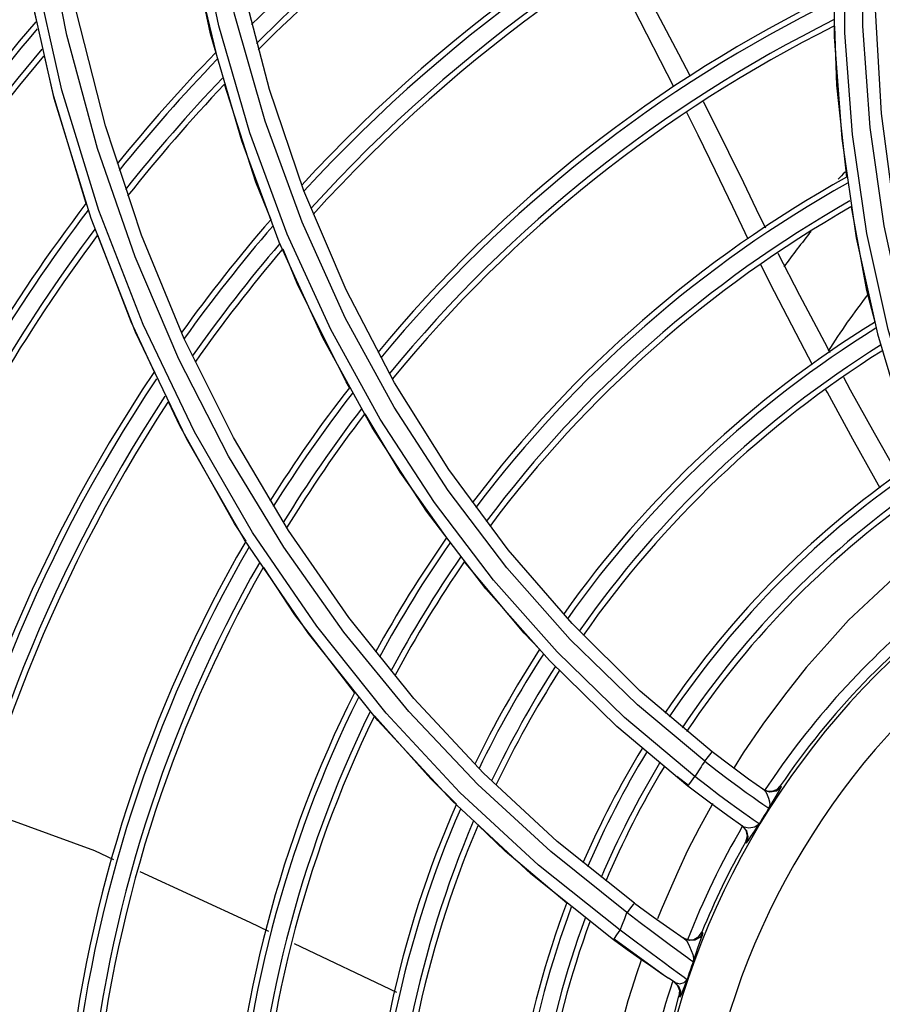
# Model space of a CAD drawing. Extents: x 40.7 to 137.4, y -250.8 to -221.5.
# Tile 118 of 256: x 56.4068 to 56.4823, y -230.5627 to -230.4765. Entities that reach past the tile are written whole.
import ezdxf

# ---------------------------------------------------------------- set-up
doc = ezdxf.new("R2010")
doc.units = 0
doc.header["$MEASUREMENT"] = 0
doc.layers.get('0').update_dxf_attribs({"linetype": 'CONTINUOUS'})

msp = doc.modelspace()

# ---------------------------------------------------------------- linework, layer by layer
at = {"color": 155}
for p, q in [((56.47802926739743, -230.4689098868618), (56.478047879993, -230.4780408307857)), ((56.40985427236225, -230.4834330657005), (56.4073588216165, -230.47241399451)), ((56.42865669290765, -230.4826366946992), (56.42622328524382, -230.4732757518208)), ((56.41432674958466, -230.4858390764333), (56.41177126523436, -230.475763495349)), ((56.46402783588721, -230.4824268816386), (56.46049268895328, -230.4755413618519)), ((56.478047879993, -230.4780408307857), (56.47870492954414, -230.4869482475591)), ((56.43167914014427, -230.4915170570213), (56.42865669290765, -230.4826366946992)), ((56.41306762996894, -230.4939260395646), (56.40985427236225, -230.4834330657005)), ((56.48216099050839, -230.4847448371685), (56.48333349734, -230.49358949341)), ((56.41748348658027, -230.495388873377), (56.41432674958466, -230.4858390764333)), ((56.47870492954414, -230.4869482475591), (56.47997369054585, -230.4956198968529)), ((56.42952570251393, -230.4960099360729), (56.42623823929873, -230.4871480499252)), ((56.43537888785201, -230.500183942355), (56.43167914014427, -230.4915170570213)), ((56.41694559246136, -230.5038683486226), (56.41306762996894, -230.4939260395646)), ((56.42121166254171, -230.5044537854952), (56.41748348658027, -230.495388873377)), ((56.47997369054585, -230.4956198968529), (56.48182822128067, -230.5040328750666)), ((56.43334443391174, -230.504365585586), (56.42952570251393, -230.4960099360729)), ((56.43961056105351, -230.5083022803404), (56.43537888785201, -230.500183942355)), ((56.42143729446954, -230.5132428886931), (56.41694559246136, -230.5038683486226)), ((56.48182822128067, -230.5040328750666), (56.48424010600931, -230.512155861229)), ((56.42551714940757, -230.5131061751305), (56.42121166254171, -230.5044537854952)), ((56.43765318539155, -230.5122086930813), (56.43334443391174, -230.504365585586)), ((56.43567070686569, -230.5087272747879), (56.4353755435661, -230.508234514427)), ((56.4264947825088, -230.5220375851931), (56.42143729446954, -230.5132428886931)), ((56.43031957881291, -230.5212317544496), (56.42551714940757, -230.5131061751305)), ((56.43207400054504, -230.5302451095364), (56.4264947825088, -230.5220375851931)), ((56.45512152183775, -230.5293806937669), (56.44952823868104, -230.5229162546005)), ((56.4531408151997, -230.5326174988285), (56.44758402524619, -230.5263343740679)), ((56.46108782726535, -230.5352799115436), (56.45512152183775, -230.5293806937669)), ((56.43813250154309, -230.5378582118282), (56.43207400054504, -230.5302451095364)), ((56.4590457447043, -230.5383733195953), (56.4531408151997, -230.5326174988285)), ((56.46738611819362, -230.5406045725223), (56.46108782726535, -230.5352799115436)), ((56.44739169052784, -230.5424528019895), (56.44130010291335, -230.5359228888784)), ((56.44463007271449, -230.544870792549), (56.43813250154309, -230.5378582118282)), ((56.46526142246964, -230.543592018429), (56.4590457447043, -230.5383733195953)), ((56.45383184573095, -230.5484269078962), (56.44739169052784, -230.5424528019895)), ((56.46530262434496, -230.5435372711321), (56.46427595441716, -230.54276461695)), ((56.47179727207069, -230.5438620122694), (56.47219464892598, -230.5440353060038)), ((56.47302595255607, -230.5438824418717), (56.47333536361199, -230.5435793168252)), ((56.47333536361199, -230.5435793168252), (56.47343253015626, -230.5436470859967)), ((56.47035121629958, -230.5441397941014), (56.47095264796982, -230.5445691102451)), ((56.45152094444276, -230.551270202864), (56.44463007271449, -230.544870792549)), ((56.47062887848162, -230.5463010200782), (56.47013977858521, -230.5459540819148)), ((56.46995834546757, -230.5470444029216), (56.47031128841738, -230.547448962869)), ((56.47005916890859, -230.5471146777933), (56.47058032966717, -230.5472361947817)), ((56.4704306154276, -230.5479699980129), (56.47028902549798, -230.5484873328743)), ((56.47031128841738, -230.547448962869), (56.4704306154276, -230.5479699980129)), ((56.46057597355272, -230.553831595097), (56.45383184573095, -230.5484269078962)), ((56.47028901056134, -230.548487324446), (56.47039016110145, -230.548557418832)), ((56.45875269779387, -230.5570387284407), (56.45152094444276, -230.551270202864)), ((56.46494065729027, -230.5569239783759), (56.46484458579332, -230.5568590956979)), ((56.46484563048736, -230.5568598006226), (56.46529743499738, -230.5570354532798)), ((56.4661986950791, -230.55676238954), (56.46647731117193, -230.5563642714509)), ((56.46657214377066, -230.5564278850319), (56.46647731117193, -230.5563642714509)), ((56.4308317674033, -230.5573541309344), (56.43977758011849, -230.5616227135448)), ((56.46310696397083, -230.5601045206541), (56.4587949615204, -230.5569803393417)), ((56.46374370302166, -230.557499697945), (56.46520631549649, -230.5585864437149)), ((56.46452067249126, -230.5600435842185), (56.4638035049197, -230.5595090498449)), ((56.46492488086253, -230.5603429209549), (56.46452067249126, -230.5600435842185)), ((56.46413588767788, -230.5607866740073), (56.4635530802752, -230.5604022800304)), ((56.46402240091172, -230.5607123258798), (56.46435139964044, -230.5610485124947)), ((56.4641357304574, -230.5607868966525), (56.46455284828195, -230.5608901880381)), ((56.46446508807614, -230.5611223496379), (56.46413588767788, -230.5607866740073)), ((56.46435139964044, -230.5610485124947), (56.46450958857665, -230.5614898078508)), ((56.46446895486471, -230.5619584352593), (56.46458318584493, -230.5620321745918)), ((56.46450958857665, -230.5614898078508), (56.46446911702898, -230.561957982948))]:
    msp.add_line(p, q, dxfattribs=at)
for points in [[(56.42074550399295, -230.5062530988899), (56.41691575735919, -230.4972858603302), (56.4136368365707, -230.4878180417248), (56.41096351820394, -230.4779086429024), (56.40892043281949, -230.4674999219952), (56.40756752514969, -230.4566709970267), (56.4069513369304, -230.445517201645), (56.40713896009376, -230.4340562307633)], [(56.43151970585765, -230.494268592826), (56.42827969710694, -230.4854105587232), (56.42562175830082, -230.4760458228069), (56.42359796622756, -230.4662017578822), (56.4222569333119, -230.4558888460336), (56.4216497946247, -230.4451331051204), (56.42182709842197, -230.4339926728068)], [(56.46587471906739, -230.542757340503), (56.45971292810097, -230.5375916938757), (56.45381594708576, -230.5318529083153), (56.44826209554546, -230.5255812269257), (56.44309736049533, -230.5187956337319), (56.43834813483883, -230.5114912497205), (56.43404327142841, -230.5036576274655), (56.43022814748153, -230.4953075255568), (56.42694474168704, -230.4864468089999), (56.4242387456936, -230.4770868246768), (56.42215865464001, -230.4672461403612), (56.42075383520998, -230.4569471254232), (56.42007446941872, -230.4462175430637), (56.42017070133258, -230.435094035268)], [(56.4593401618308, -230.5561987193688), (56.45219387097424, -230.5505074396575), (56.44532276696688, -230.5441472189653), (56.43887165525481, -230.5372097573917), (56.43279880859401, -230.5296064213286), (56.42719885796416, -230.5213925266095), (56.42212435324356, -230.5125866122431), (56.41762273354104, -230.5032028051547), (56.41373674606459, -230.493241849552), (56.41051773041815, -230.4827159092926), (56.40802290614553, -230.4716549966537), (56.40630832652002, -230.460093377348), (56.40542887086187, -230.4480700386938), (56.40544201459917, -230.435632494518)], [(56.48947334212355, -230.5186458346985), (56.48657994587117, -230.5109164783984), (56.48421751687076, -230.5028892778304), (56.48240779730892, -230.4945717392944), (56.48117817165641, -230.4859719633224), (56.48056039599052, -230.477111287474), (56.48058605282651, -230.468028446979), (56.48128416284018, -230.4587472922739)], [(56.40832379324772, -230.4767142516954), (56.40740374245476, -230.4726555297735), (56.40616948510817, -230.4645740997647)], [(56.48180623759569, -230.4663917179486), (56.48164326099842, -230.475666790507), (56.48216099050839, -230.4847448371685)], [(56.42400608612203, -230.4794241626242), (56.42202887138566, -230.4711207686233), (56.42132440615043, -230.4667015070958)], [(56.42623823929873, -230.4871480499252), (56.42352664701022, -230.4777905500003), (56.42143849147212, -230.4679546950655)], [(56.48812435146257, -230.5195353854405), (56.48517950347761, -230.5117414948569), (56.48276864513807, -230.5036355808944), (56.48091517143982, -230.4952403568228), (56.47964688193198, -230.4865802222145), (56.47899108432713, -230.4776820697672), (56.47897524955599, -230.4685589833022)], [(56.46547161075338, -230.4815050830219), (56.46445376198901, -230.4795589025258), (56.46260336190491, -230.4760417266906), (56.46055737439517, -230.4721070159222), (56.45985288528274, -230.4707318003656)], [(56.47915709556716, -230.4903075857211), (56.47828019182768, -230.4822739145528), (56.478102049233, -230.4771149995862)], [(56.41264723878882, -230.492618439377), (56.40980734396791, -230.4832588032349), (56.40900306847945, -230.4797108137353)], [(56.42882437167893, -230.4940449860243), (56.42749031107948, -230.4907642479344), (56.42474730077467, -230.482196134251)], [(56.47205704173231, -230.4947830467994), (56.47151860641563, -230.4936933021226), (56.47013313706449, -230.4908247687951), (56.46883955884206, -230.4881528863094), (56.46752454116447, -230.4854941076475), (56.46662137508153, -230.4837272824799)], [(56.47053439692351, -230.4957468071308), (56.46917377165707, -230.4929155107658), (56.46767580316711, -230.4897725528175), (56.46616149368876, -230.4866539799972), (56.46513730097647, -230.4846155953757)], [(56.48164271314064, -230.5030094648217), (56.48090949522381, -230.500220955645), (56.47955790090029, -230.4929152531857)], [(56.46672401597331, -230.5414069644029), (56.46084953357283, -230.5364779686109), (56.45496324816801, -230.5307546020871), (56.44943639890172, -230.5245087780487), (56.44429203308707, -230.517733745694), (56.43956732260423, -230.5104353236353), (56.43529631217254, -230.5026118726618), (56.43151970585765, -230.494268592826)], [(56.41862716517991, -230.5073808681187), (56.41656743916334, -230.5029901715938), (56.41365620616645, -230.4954062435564)], [(56.4353755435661, -230.508234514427), (56.43115530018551, -230.4997772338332), (56.42986838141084, -230.4966124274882)], [(56.47770306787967, -230.5056784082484), (56.47722439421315, -230.5047973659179), (56.47503997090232, -230.5006766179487), (56.47315948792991, -230.4970115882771)], [(56.47615661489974, -230.5067376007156), (56.47509247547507, -230.5047367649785), (56.47281372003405, -230.5003381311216), (56.4716413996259, -230.4979885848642)], [(56.45993036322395, -230.5546560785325), (56.4532670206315, -230.5493286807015), (56.44688954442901, -230.5434657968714), (56.44084538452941, -230.5370596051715), (56.43517636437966, -230.5301286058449), (56.42991372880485, -230.5226813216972), (56.42509089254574, -230.5147207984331), (56.42074550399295, -230.5062530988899)], [(56.44952823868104, -230.5229162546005), (56.44434808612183, -230.5158939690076), (56.43961056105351, -230.5083022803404)], [(56.48363958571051, -230.5163667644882), (56.48340159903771, -230.5159510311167), (56.48157897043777, -230.5127289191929), (56.47948145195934, -230.5089516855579), (56.47888316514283, -230.5078504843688)], [(56.48206904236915, -230.5175200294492), (56.48162259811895, -230.5167386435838), (56.47966892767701, -230.5132438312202), (56.47745152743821, -230.5091723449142), (56.47732470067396, -230.5089338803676)], [(56.42663261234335, -230.5221568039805), (56.42561854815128, -230.5206196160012), (56.42082829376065, -230.5120729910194), (56.41984684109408, -230.5099808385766)], [(56.44417932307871, -230.5218777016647), (56.44010446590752, -230.5161292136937), (56.43704466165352, -230.5110210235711)], [(56.44758402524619, -230.5263343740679), (56.44241069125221, -230.5195309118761), (56.43765318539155, -230.5122086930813)], [(56.44130010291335, -230.5359228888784), (56.4355980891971, -230.5288483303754), (56.43031957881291, -230.5212317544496)], [(56.45230442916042, -230.5316440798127), (56.45092723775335, -230.530226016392), (56.44571760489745, -230.5239611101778)], [(56.48561727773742, -230.5233237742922), (56.48361781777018, -230.5250605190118), (56.48147225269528, -230.5270444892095), (56.47930860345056, -230.5290817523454), (56.47744236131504, -230.5311895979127), (56.4756095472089, -230.5332147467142), (56.47370251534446, -230.5356290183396), (56.47179328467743, -230.5381805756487), (56.47007584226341, -230.5406937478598), (56.46930145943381, -230.5419650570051)], [(56.43611255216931, -230.5354046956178), (56.43089764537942, -230.5286220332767), (56.42816279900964, -230.5244763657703)], [(56.44503526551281, -230.5451699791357), (56.44276981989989, -230.5429693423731), (56.4378596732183, -230.5374574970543)], [(56.4667240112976, -230.5414074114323), (56.46705473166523, -230.5409899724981), (56.46729295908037, -230.5407015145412), (56.4673861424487, -230.5406045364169)], [(56.4718962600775, -230.543931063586), (56.47055253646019, -230.5429794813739), (56.46903343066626, -230.5418639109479), (56.46738611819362, -230.5406045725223)], [(56.46672401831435, -230.5414074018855), (56.46780275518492, -230.5422460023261), (56.46876944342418, -230.5429788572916), (56.46962218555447, -230.5436105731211), (56.47035121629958, -230.5441397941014)], [(56.46526136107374, -230.543592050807), (56.46533860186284, -230.5434695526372), (56.46556466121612, -230.5431624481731), (56.46587451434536, -230.5427581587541)], [(56.47013977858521, -230.5459540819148), (56.46953835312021, -230.5455216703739), (56.46880390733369, -230.5449861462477), (56.46794365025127, -230.544347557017), (56.46696636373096, -230.5436063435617), (56.4658744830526, -230.5427581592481)], [(56.47005946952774, -230.5471145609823), (56.46874276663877, -230.5461884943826), (56.46711592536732, -230.545002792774), (56.46526136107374, -230.543592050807)], [(56.47189627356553, -230.5439310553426), (56.47205830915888, -230.544100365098), (56.47219617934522, -230.5443457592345)], [(56.47343253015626, -230.5436470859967), (56.47298995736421, -230.5440243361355), (56.47243193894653, -230.5441242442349), (56.47189636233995, -230.5439311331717)], [(56.47219464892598, -230.5440353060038), (56.47262564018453, -230.5440419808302), (56.47302595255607, -230.5438824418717)], [(56.47233559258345, -230.5455236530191), (56.47261244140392, -230.5450535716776), (56.47287137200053, -230.5446225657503), (56.47309052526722, -230.5442603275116), (56.47325648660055, -230.5439833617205), (56.47336603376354, -230.5437938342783), (56.47342233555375, -230.5436855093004), (56.47343270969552, -230.5436468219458)], [(56.47095264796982, -230.5445691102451), (56.47143423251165, -230.5449076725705), (56.47180750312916, -230.5451659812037), (56.47208242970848, -230.5453535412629), (56.47233575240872, -230.5455237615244)], [(56.47219617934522, -230.5443457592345), (56.47231364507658, -230.5446423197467), (56.47239756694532, -230.5449570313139), (56.47241224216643, -230.5452562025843), (56.47233576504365, -230.5455237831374)], [(56.40350763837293, -230.5456398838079), (56.41335467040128, -230.5492424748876), (56.41503564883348, -230.5500164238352)], [(56.46741238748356, -230.5451250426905), (56.46736748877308, -230.5452008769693), (56.46623795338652, -230.5472745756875), (56.46523465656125, -230.5492411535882), (56.46437030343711, -230.5511036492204), (56.46361449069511, -230.5528204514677), (56.46291283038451, -230.5544324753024), (56.46258458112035, -230.5552087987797)], [(56.47148738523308, -230.5468947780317), (56.47123888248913, -230.5467255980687), (56.47097299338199, -230.5465419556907), (56.47062887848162, -230.5463010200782)], [(56.45467822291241, -230.5538287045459), (56.44928451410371, -230.54929766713), (56.44692927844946, -230.5470098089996)], [(56.47039016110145, -230.548557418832), (56.47053187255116, -230.5480396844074), (56.47041241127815, -230.5475185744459), (56.47005935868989, -230.5471144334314)], [(56.47039155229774, -230.5485549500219), (56.47051749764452, -230.5483969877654), (56.47077029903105, -230.5480087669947), (56.47109713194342, -230.5474965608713), (56.47148743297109, -230.5468944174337)], [(56.47058032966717, -230.5472361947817), (56.47111320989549, -230.5471571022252), (56.47148725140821, -230.5468946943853)], [(56.41732499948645, -230.5510704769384), (56.42695426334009, -230.5555039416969), (56.4285694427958, -230.5562746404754)], [(56.46057600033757, -230.5538315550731), (56.46047699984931, -230.5539412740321), (56.46023318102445, -230.5542525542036), (56.45993105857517, -230.5546535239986)], [(56.46057601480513, -230.5538315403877), (56.46220702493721, -230.5550224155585), (56.46367538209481, -230.5560581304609), (56.46494065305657, -230.5569239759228)], [(56.4593401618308, -230.5561987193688), (56.45953244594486, -230.5556843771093), (56.4597289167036, -230.5551702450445), (56.45993036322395, -230.5546560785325)], [(56.45993052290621, -230.5546543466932), (56.46107257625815, -230.5555178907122), (56.46209069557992, -230.5562770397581), (56.46374370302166, -230.557499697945)], [(56.45875263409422, -230.5570387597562), (56.45882564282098, -230.5569167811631), (56.45904321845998, -230.5566052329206), (56.45934222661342, -230.5561938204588)], [(56.46151736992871, -230.5578195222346), (56.46049213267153, -230.5570587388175), (56.45934278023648, -230.5561942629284)], [(56.46657214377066, -230.5564278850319), (56.46629372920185, -230.5568260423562), (56.46587431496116, -230.5570642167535), (56.46539338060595, -230.5570998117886), (56.46494065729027, -230.5569239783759)], [(56.46529743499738, -230.5570354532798), (56.46577886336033, -230.5570003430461), (56.4661986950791, -230.55676238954)], [(56.46642504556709, -230.5569147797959), (56.46651831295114, -230.5566388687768), (56.46656593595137, -230.5564800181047), (56.46657214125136, -230.5564278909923)], [(56.46357275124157, -230.5604152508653), (56.46284199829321, -230.5599262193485), (56.46200202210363, -230.5593536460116), (56.46103777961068, -230.5586834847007), (56.45995342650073, -230.5579131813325), (56.45875263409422, -230.5570387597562)], [(56.46494065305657, -230.5569239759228), (56.46509142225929, -230.5570788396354), (56.46524215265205, -230.5573202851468)], [(56.46524215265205, -230.5573202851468), (56.46539694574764, -230.557625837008), (56.46555150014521, -230.5579712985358), (56.46568236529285, -230.5583262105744), (56.46574875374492, -230.558660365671), (56.46572522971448, -230.5589603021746)], [(56.46572509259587, -230.5589605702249), (56.46583686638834, -230.5586169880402), (56.46597720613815, -230.5581994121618), (56.4661350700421, -230.5577421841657), (56.46642504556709, -230.5569147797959)], [(56.4638035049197, -230.5595090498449), (56.46318153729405, -230.5590474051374), (56.46151736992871, -230.5578195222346)], [(56.46520631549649, -230.5585864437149), (56.4654742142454, -230.5587822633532), (56.46565003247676, -230.5589078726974), (56.46572529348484, -230.5589603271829)], [(56.46121610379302, -230.5587345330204), (56.46118248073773, -230.5588266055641), (56.46074115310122, -230.5601065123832), (56.46035671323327, -230.5612881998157), (56.46001098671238, -230.5623790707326), (56.45973090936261, -230.5633844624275), (56.45953892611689, -230.5643052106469), (56.45946354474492, -230.5651614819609), (56.45943589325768, -230.5659556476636), (56.45938231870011, -230.5666497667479), (56.45930507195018, -230.5672117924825), (56.45920748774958, -230.5676846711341), (56.45911454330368, -230.5681178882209), (56.45904960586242, -230.5685103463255), (56.45899892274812, -230.5688630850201), (56.45896320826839, -230.5691756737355), (56.45893955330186, -230.5694489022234), (56.4588996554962, -230.570021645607)], [(56.46517741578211, -230.5605255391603), (56.46510171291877, -230.5604714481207), (56.46492488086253, -230.5603429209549)], [(56.46458318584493, -230.5620321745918), (56.46462356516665, -230.5615636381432), (56.46446508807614, -230.5611223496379)], [(56.46455284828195, -230.5608901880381), (56.46493587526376, -230.5607905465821), (56.46517738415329, -230.5605255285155)], [(56.46458318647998, -230.5620321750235), (56.4646156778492, -230.561986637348), (56.46468982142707, -230.5618143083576), (56.46481108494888, -230.5614999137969), (56.46497756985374, -230.5610551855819), (56.46517754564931, -230.5605251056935)], [(56.46136757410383, -230.5847034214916), (56.46155737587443, -230.5770181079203), (56.46259552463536, -230.5694073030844), (56.4644690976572, -230.5619579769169)]]:
    msp.add_lwpolyline(points, dxfattribs=at)
at = {"color": 6, "linetype": 'Continuous'}
for radius, start, end in [(0.224043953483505, 117.9101323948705, 156.4257628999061), (0.223311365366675, 117.9100754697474, 156.4231452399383), (0.2244575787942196, 121.1648444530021, 155.7762028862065)]:
    msp.add_arc((56.53067698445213, -230.5825701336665), radius, start, end, dxfattribs=at)
at = {"color": 155}
for centre, radius, start, end in [((56.53067698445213, -230.5825701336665), 0.147914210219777, 109.4355797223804, 134.4482788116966), ((56.53067698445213, -230.5825701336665), 0.1464491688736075, 109.7963564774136, 134.779264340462), ((56.53067698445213, -230.5825701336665), 0.145948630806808, 109.9193214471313, 134.8918643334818), ((56.53067698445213, -230.5825701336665), 0.1349859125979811, 112.5720335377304, 137.2913791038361), ((56.53067698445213, -230.5825701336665), 0.1344852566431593, 112.6912000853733, 137.3976618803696), ((56.53067698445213, -230.5825701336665), 0.1330202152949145, 113.038943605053, 137.7070137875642), ((56.53067698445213, -230.5825701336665), 0.1325196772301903, 113.1573979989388, 137.8120940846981), ((56.53067698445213, -230.5825701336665), 0.1203361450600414, 115.9804743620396, 140.2647837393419), ((56.53067698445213, -230.5825701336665), 0.1198354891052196, 116.093804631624, 140.3608381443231), ((56.53067698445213, -230.5825701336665), 0.1618437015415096, 139.1608980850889, 164.3526378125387), ((56.53067698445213, -230.5825701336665), 0.1183704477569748, 116.424208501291, 140.6396276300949), ((56.53067698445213, -230.5825701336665), 0.16134316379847, 139.2937733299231, 164.4772513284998), ((56.53067698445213, -230.5825701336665), 0.1178699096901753, 116.5366480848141, 140.7340659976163), ((56.53067698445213, -230.5825701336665), 0.1598781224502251, 139.6822063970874, 164.8410937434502), ((56.53067698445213, -230.5825701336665), 0.1593776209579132, 139.8147598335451, 164.9651029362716), ((56.53067698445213, -230.5825701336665), 0.1484148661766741, 135.9812103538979, 140.9974130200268), ((56.53067698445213, -230.5825701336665), 0.147914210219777, 136.0980386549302, 141.1244561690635), ((56.53067698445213, -230.5825701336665), 0.1464491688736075, 136.4387472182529, 141.4956000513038), ((56.53067698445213, -230.5825701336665), 0.145948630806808, 136.554731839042, 141.6221700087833), ((56.53067698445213, -230.5825701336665), 0.1056863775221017, 119.1969833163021, 142.8903905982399), ((56.52824975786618, -230.5374652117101), 0.06848766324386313, 135.9858011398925, 136.7097452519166), ((56.53067698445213, -230.5825701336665), 0.1051857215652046, 119.3028592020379, 142.9725011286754), ((56.53067698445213, -230.5825701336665), 0.148414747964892, 142.6969069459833, 167.6401345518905), ((56.53067698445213, -230.5825701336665), 0.1037206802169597, 119.6110419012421, 143.2095399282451), ((56.53067698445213, -230.5825701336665), 0.1032201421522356, 119.7157475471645, 143.2893822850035), ((56.53067698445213, -230.5825701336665), 0.147914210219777, 142.8275134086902, 167.760293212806), ((56.53067698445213, -230.5825701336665), 0.1464491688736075, 143.209272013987, 168.1109297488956), ((56.53067698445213, -230.5825701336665), 0.1349857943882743, 139.0370643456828, 144.3627331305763), ((56.53067698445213, -230.5825701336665), 0.1344852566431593, 139.1475749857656, 144.4863719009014), ((56.53067698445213, -230.5825701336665), 0.1459486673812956, 143.3395335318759, 168.2303683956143), ((56.52824975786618, -230.5374652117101), 0.0672668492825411, 140.9324185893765, 144.2502587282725), ((56.53067698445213, -230.5825701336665), 0.1330202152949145, 139.4695021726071, 144.8473798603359), ((56.53067698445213, -230.5825701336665), 0.1325197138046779, 139.5789674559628, 144.9704579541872), ((56.52824975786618, -230.5374652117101), 0.05994196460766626, 142.0257603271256, 147.820453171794), ((56.53067698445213, -230.5825701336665), 0.09347823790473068, 121.6882949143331, 144.7143224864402), ((56.53067698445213, -230.5825701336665), 0.09297758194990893, 121.785985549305, 144.7802134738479), ((56.53067698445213, -230.5825701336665), 0.09151254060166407, 122.0696504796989, 144.9684687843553), ((56.53067698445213, -230.5825701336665), 0.09101200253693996, 122.1657805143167, 145.0311797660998), ((56.53067698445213, -230.5825701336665), 0.1349857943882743, 146.1699285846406, 170.7970522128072), ((56.53067698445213, -230.5825701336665), 0.1344852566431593, 146.2980996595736, 170.9117468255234), ((56.53067698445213, -230.5825701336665), 0.1330202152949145, 146.6726916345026, 171.2465731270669), ((56.53067698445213, -230.5825701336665), 0.1203360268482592, 142.1533145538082, 147.9211388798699), ((56.53067698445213, -230.5825701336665), 0.1198354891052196, 142.2550549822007, 148.0403998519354), ((56.53067698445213, -230.5825701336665), 0.1325197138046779, 146.8004910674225, 171.3604927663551), ((56.53067698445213, -230.5825701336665), 0.1183704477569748, 142.5508409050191, 148.3885125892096), ((56.53067698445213, -230.5825701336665), 0.1178699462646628, 142.6512091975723, 148.5071252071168), ((56.53067698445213, -230.5825701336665), 0.08127009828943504, 123.9470229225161, 146.0663110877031), ((56.53067698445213, -230.5825701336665), 0.08076944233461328, 124.0333838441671, 146.1087344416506), ((56.53067698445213, -230.5825701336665), 0.06904536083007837, 108.1903373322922, 197.821748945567), ((56.53067698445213, -230.5825701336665), 0.07930440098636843, 124.2828534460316, 146.2259765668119), ((56.53067698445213, -230.5825701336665), 0.07880386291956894, 124.3669290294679, 146.2635952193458), ((56.53067698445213, -230.5825701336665), 0.06467862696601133, 108.190384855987, 197.8217566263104), ((56.53067698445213, -230.5825701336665), 0.1203360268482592, 149.8813143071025, 174.0582138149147), ((56.53067698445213, -230.5825701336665), 0.1056862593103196, 144.9739682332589, 151.3395875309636), ((56.53067698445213, -230.5825701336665), 0.1051857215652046, 145.0639462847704, 151.4535468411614), ((56.53067698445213, -230.5825701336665), 0.1198354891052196, 150.0066167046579, 174.1657089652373), ((56.53067698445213, -230.5825701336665), 0.1183704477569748, 150.3727659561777, 174.478685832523), ((56.53067698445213, -230.5825701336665), 0.1037206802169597, 145.3245473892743, 151.7859107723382), ((56.53067698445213, -230.5825701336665), 0.1032201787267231, 145.4126279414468, 151.8990609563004), ((56.53067698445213, -230.5825701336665), 0.1178699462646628, 150.4976645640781, 174.5850491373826), ((56.53067698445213, -230.5825701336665), 0.06934223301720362, 126.5799309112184, 145.785911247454), ((56.53067698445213, -230.5825701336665), 0.07025784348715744, 128.8446111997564, 146.688658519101), ((56.53067698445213, -230.5825701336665), 0.09347811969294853, 147.0194915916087, 154.0568193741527), ((56.53067698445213, -230.5825701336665), 0.09297758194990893, 147.0959739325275, 154.1652216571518), ((56.53067698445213, -230.5825701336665), 0.09151254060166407, 147.3160251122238, 154.4809948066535), ((56.53067698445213, -230.5825701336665), 0.09101203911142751, 147.3898798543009, 154.5883606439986), ((56.53067698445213, -230.5825701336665), 0.1056862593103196, 153.5051574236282, 177.0756487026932), ((56.53067698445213, -230.5825701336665), 0.1051857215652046, 153.6273256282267, 177.1735397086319), ((56.53067698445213, -230.5825701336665), 0.1037206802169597, 153.9842399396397, 177.4578284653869), ((56.53067698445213, -230.5825701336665), 0.1032201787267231, 154.1059613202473, 177.5541871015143), ((56.53067698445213, -230.5825701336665), 0.0812699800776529, 148.6746874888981, 156.6190531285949), ((56.53067698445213, -230.5825701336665), 0.08076944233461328, 148.7318678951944, 156.7200172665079), ((56.53067698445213, -230.5825701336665), 0.07930440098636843, 148.8935588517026, 157.013394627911), ((56.53067698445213, -230.5825701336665), 0.07880389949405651, 148.9468065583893, 157.112882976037), ((56.53067698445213, -230.5825701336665), 0.07605517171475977, 147.2327424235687, 148.4345374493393), ((56.53067698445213, -230.5825701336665), 0.09347811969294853, 156.4514804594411, 179.3433435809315), ((56.53067698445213, -230.5825701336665), 0.09297758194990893, 156.5707282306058, 179.4304097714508), ((56.53067698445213, -230.5825701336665), 0.06910976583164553, 147.5846648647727, 148.921086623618), ((56.53067698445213, -230.5825701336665), 0.09151254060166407, 156.9190015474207, 179.6822150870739), ((56.53067698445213, -230.5825701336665), 0.09101203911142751, 157.0377369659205, 179.7671918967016), ((56.53067698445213, -230.5825701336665), 0.07025784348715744, 149.6589033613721, 158.6970884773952), ((56.53067698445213, -230.5825701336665), 0.06934223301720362, 150.5644184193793, 157.7950735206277), ((56.53067698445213, -230.5825701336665), 0.0812699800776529, 159.3204464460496, 181.3002438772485), ((56.53067698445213, -230.5825701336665), 0.08076944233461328, 159.4361468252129, 181.3720393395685), ((56.53067698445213, -230.5825701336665), 0.07930440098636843, 159.7737943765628, 181.5777094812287), ((56.53067698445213, -230.5825701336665), 0.07880389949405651, 159.8888002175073, 181.6464065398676), ((56.53070034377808, -230.5825818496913), 0.06913561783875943, 160.0216324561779, 161.3953764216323), ((56.53067698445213, -230.5825701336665), 0.07025784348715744, 161.8740441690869, 179.2878659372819)]:
    msp.add_arc(centre, radius, start, end, dxfattribs=at)

doc.saveas('drawing.dxf')
